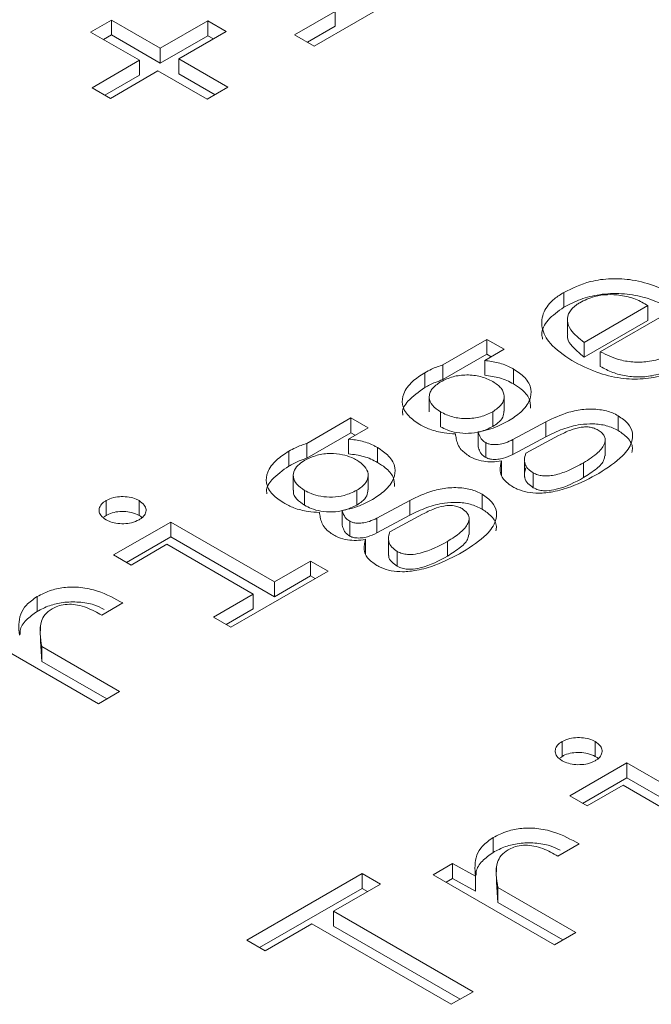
# Model space of a CAD drawing. Header units: millimetres. Extents: x 0 to 420, y 0 to 297.
# Tile 30 of 86: x 112.455 to 113.035, y 55.636 to 56.54. Entities that reach past the tile are written whole.
import ezdxf

# ---------------------------------------------------------------- set-up
doc = ezdxf.new("R2010")
doc.units = ezdxf.units.MM

msp = doc.modelspace()

# ---------------------------------------------------------------- linework, layer by layer
at = {"color": 7, "linetype": 'Continuous', "lineweight": 15}
for p, q in [((112.81617, 56.56847), (112.72513, 56.51592)), ((112.70721, 56.52626), (112.74448, 56.54778)), ((112.74448, 56.53417), (112.74448, 56.54778)), ((112.51982, 56.52888), (112.53891, 56.53991)), ((112.53891, 56.53991), (112.58384, 56.51397)), ((112.53891, 56.5263), (112.53891, 56.53991)), ((112.58384, 56.51397), (112.62748, 56.53916)), ((112.62748, 56.53916), (112.64436, 56.52941)), ((112.62748, 56.53916), (112.62748, 56.52555)), ((112.56475, 56.50295), (112.51982, 56.52888)), ((112.53891, 56.5263), (112.53161, 56.52208)), ((112.58384, 56.50036), (112.53891, 56.5263)), ((112.62748, 56.52555), (112.58384, 56.50036)), ((112.64436, 56.52941), (112.60072, 56.50422)), ((112.63257, 56.5226), (112.62748, 56.52555)), ((112.72513, 56.51592), (112.70721, 56.52626)), ((112.74448, 56.53417), (112.719, 56.51946)), ((112.58384, 56.50036), (112.58384, 56.51397)), ((112.52112, 56.47776), (112.56475, 56.50295)), ((112.56475, 56.48934), (112.56475, 56.50295)), ((112.60072, 56.50422), (112.64592, 56.47813)), ((112.60072, 56.49061), (112.60072, 56.50422)), ((112.56475, 56.48934), (112.5329, 56.47095)), ((112.58163, 56.4932), (112.538, 56.46801)), ((112.62683, 56.46711), (112.58163, 56.4932)), ((112.63413, 56.47133), (112.60072, 56.49061)), ((112.538, 56.46801), (112.52112, 56.47776)), ((112.64592, 56.47813), (112.62683, 56.46711)), ((112.95446, 56.28979), (112.95446, 56.27618)), ((113.03173, 56.27772), (112.97316, 56.24391)), ((113.06628, 56.28057), (112.98797, 56.23536)), ((113.03173, 56.26411), (113.03173, 56.27772)), ((112.95772, 56.26496), (112.95772, 56.25135)), ((113.03173, 56.26411), (112.97316, 56.2303)), ((112.84343, 56.22329), (112.88382, 56.24661)), ((112.88382, 56.24661), (112.89953, 56.23754)), ((112.88382, 56.233), (112.88382, 56.24661)), ((112.89953, 56.23754), (112.88174, 56.22726)), ((112.97316, 56.24391), (112.97316, 56.2303)), ((112.88382, 56.233), (112.84343, 56.20968)), ((112.88174, 56.21366), (112.88174, 56.22726)), ((112.88774, 56.23073), (112.88382, 56.233)), ((112.98797, 56.22175), (112.98797, 56.23536)), ((112.84343, 56.20968), (112.84343, 56.22329)), ((112.90836, 56.20578), (112.90836, 56.21939)), ((112.82681, 56.20249), (112.82681, 56.21609)), ((112.83088, 56.19384), (112.83088, 56.18023)), ((112.89968, 56.18062), (112.89968, 56.19423)), ((112.7185, 56.15117), (112.75889, 56.17449)), ((112.75889, 56.17449), (112.7746, 56.16542)), ((112.75889, 56.16088), (112.75889, 56.17449)), ((112.84109, 56.1665), (112.84109, 56.18011)), ((112.88914, 56.16665), (112.88914, 56.18026)), ((113.00446, 56.1629), (113.00446, 56.17651)), ((112.7746, 56.16542), (112.75681, 56.15514)), ((112.90758, 56.15462), (112.93784, 56.17089)), ((112.93784, 56.15728), (112.93784, 56.17089)), ((112.75889, 56.16088), (112.7185, 56.13756)), ((112.75681, 56.14154), (112.75681, 56.15514)), ((112.76281, 56.15861), (112.75889, 56.16088)), ((112.87576, 56.14813), (112.87576, 56.16174)), ((112.93784, 56.15728), (112.90758, 56.14101)), ((112.90758, 56.14101), (112.90758, 56.15462)), ((112.91953, 56.14217), (112.94966, 56.15837)), ((112.7185, 56.13756), (112.7185, 56.15117)), ((112.78343, 56.13366), (112.78343, 56.14727)), ((112.88278, 56.13824), (112.88278, 56.15185)), ((112.99238, 56.13967), (112.99238, 56.15328)), ((112.70188, 56.13036), (112.70188, 56.14397)), ((112.89706, 56.12159), (112.89706, 56.1352)), ((112.91842, 56.13383), (112.91842, 56.12023)), ((112.97251, 56.11972), (112.97251, 56.13333)), ((112.70595, 56.12172), (112.70595, 56.10811)), ((112.77475, 56.1085), (112.77475, 56.12211)), ((112.92641, 56.1105), (112.92641, 56.12411)), ((112.71616, 56.09438), (112.71616, 56.10799)), ((112.76421, 56.09453), (112.76421, 56.10814)), ((112.87953, 56.09078), (112.87953, 56.10439)), ((112.53396, 56.08501), (112.53396, 56.09862)), ((112.56435, 56.08501), (112.56435, 56.09862)), ((112.78265, 56.0825), (112.81291, 56.09877)), ((112.81291, 56.08516), (112.81291, 56.09877)), ((112.53396, 56.08501), (112.5324, 56.08367)), ((112.75083, 56.07601), (112.75083, 56.08962)), ((112.81291, 56.08516), (112.78265, 56.06889)), ((112.78265, 56.06889), (112.78265, 56.0825)), ((112.7946, 56.07005), (112.82473, 56.08625)), ((112.54097, 56.04869), (112.59344, 56.07898)), ((112.59344, 56.07898), (112.68863, 56.02402)), ((112.59344, 56.06537), (112.59344, 56.07898)), ((112.75785, 56.06612), (112.75785, 56.07973)), ((112.86745, 56.06755), (112.86745, 56.08116)), ((112.59344, 56.06537), (112.55276, 56.04188)), ((112.68863, 56.01041), (112.59344, 56.06537)), ((112.58993, 56.05851), (112.55695, 56.03947)), ((112.66915, 56.01278), (112.58993, 56.05851)), ((112.77213, 56.04947), (112.77213, 56.06308)), ((112.79349, 56.06171), (112.79349, 56.04811)), ((112.84758, 56.0476), (112.84758, 56.06121)), ((112.55695, 56.03947), (112.54097, 56.04869)), ((112.80148, 56.03838), (112.80148, 56.05199)), ((112.68863, 56.02402), (112.72175, 56.04314)), ((112.72175, 56.04314), (112.73785, 56.03384)), ((112.72175, 56.02953), (112.72175, 56.04314)), ((112.73785, 56.03384), (112.64863, 55.98234)), ((112.72175, 56.02953), (112.68863, 56.01041)), ((112.72606, 56.02704), (112.72175, 56.02953)), ((112.68863, 56.01041), (112.68863, 56.02402)), ((112.47059, 55.99684), (112.47059, 56.01045)), ((112.63253, 55.99164), (112.66915, 56.01278)), ((112.66915, 56.01278), (112.66915, 55.99917)), ((112.54955, 56.00461), (112.53007, 55.99336)), ((112.66915, 55.99917), (112.64432, 55.98483)), ((112.47371, 55.98318), (112.47371, 55.97916)), ((112.64863, 55.98234), (112.63253, 55.99164)), ((112.52695, 55.91209), (112.41565, 55.97634)), ((112.47371, 55.9741), (112.47371, 55.96957)), ((112.475, 55.95096), (112.47385, 55.96957)), ((112.475, 55.96457), (112.54643, 55.92334)), ((112.475, 55.95096), (112.475, 55.96457)), ((112.53464, 55.91654), (112.475, 55.95096)), ((112.54643, 55.92334), (112.52695, 55.91209)), ((112.95287, 55.86375), (112.95287, 55.87736)), ((112.98326, 55.86375), (112.98326, 55.87736)), ((112.95287, 55.86375), (112.9513, 55.86241)), ((112.95988, 55.82743), (113.01234, 55.85772)), ((113.01234, 55.85772), (113.10754, 55.80276)), ((113.01234, 55.84411), (113.01234, 55.85772)), ((113.01234, 55.84411), (112.97167, 55.82062)), ((113.10754, 55.78915), (113.01234, 55.84411)), ((113.00884, 55.83725), (112.97585, 55.81821)), ((113.08806, 55.79152), (113.00884, 55.83725)), ((112.97585, 55.81821), (112.95988, 55.82743)), ((112.88949, 55.77559), (112.88949, 55.78919)), ((112.96845, 55.78335), (112.94897, 55.7721)), ((112.83456, 55.75508), (112.85222, 55.76528)), ((112.85222, 55.76528), (112.87326, 55.75373)), ((112.85222, 55.75167), (112.85222, 55.76528)), ((112.89261, 55.76192), (112.89261, 55.7579)), ((112.66314, 55.69496), (112.76911, 55.75613)), ((112.76911, 55.75613), (112.78599, 55.74639)), ((112.76911, 55.75613), (112.76911, 55.74252)), ((112.94585, 55.69084), (112.83456, 55.75508)), ((112.85222, 55.75167), (112.84635, 55.74828)), ((112.87326, 55.74013), (112.85222, 55.75167)), ((112.87326, 55.74013), (112.87326, 55.75373)), ((112.89261, 55.75284), (112.89261, 55.74831)), ((112.89391, 55.7297), (112.89275, 55.74831)), ((112.76911, 55.74252), (112.67493, 55.68815)), ((112.78599, 55.74639), (112.74301, 55.72157)), ((112.7742, 55.73958), (112.76911, 55.74252)), ((112.89391, 55.74331), (112.96533, 55.70208)), ((112.89391, 55.7297), (112.89391, 55.74331)), ((112.95355, 55.69528), (112.89391, 55.7297)), ((112.74301, 55.72157), (112.87105, 55.64765)), ((112.74301, 55.70796), (112.74301, 55.72157)), ((112.72301, 55.71003), (112.68002, 55.68521)), ((112.85105, 55.63611), (112.72301, 55.71003)), ((112.85927, 55.64085), (112.74301, 55.70796)), ((112.68002, 55.68521), (112.66314, 55.69496)), ((112.96533, 55.70208), (112.94585, 55.69084)), ((112.87105, 55.64765), (112.85105, 55.63611))]:
    msp.add_line(p, q, dxfattribs=at)
for points, knots in [([(112.95446, 56.28979), (112.96219, 56.29358), (112.97493, 56.29982), (112.99787, 56.30302), (113.01913, 56.30161), (113.03871, 56.29613), (113.04965, 56.29037), (113.05459, 56.28776)], [0, 0, 0, 0, 0.264734, 0.43632, 0.608279, 0.82306, 1, 1, 1, 1]), ([(112.96186, 56.22719), (112.95452, 56.2322), (112.94161, 56.24101), (112.93315, 56.25708), (112.93463, 56.27162), (112.94333, 56.28277), (112.95147, 56.28791), (112.95446, 56.28979)], [0, 0, 0, 0, 0.278586, 0.489792, 0.702207, 0.890801, 1, 1, 1, 1]), ([(113.05459, 56.27416), (113.04593, 56.27845), (113.03209, 56.28533), (113.00763, 56.28933), (112.9875, 56.28841), (112.96909, 56.28377), (112.95944, 56.27876), (112.95446, 56.27618)], [0, 0, 0, 0, 0.298556, 0.477685, 0.657768, 0.823361, 1, 1, 1, 1]), ([(112.96901, 56.28034), (112.97335, 56.28249), (112.98078, 56.28616), (112.99442, 56.28812), (113.00758, 56.28737), (113.0208, 56.28392), (113.02807, 56.2798), (113.03173, 56.27772)], [0, 0, 0, 0, 0.236841, 0.405403, 0.574125, 0.78513, 1, 1, 1, 1]), ([(112.95446, 56.27618), (112.94915, 56.27245), (112.93882, 56.26521), (112.93336, 56.2543), (112.93466, 56.2484), (112.93497, 56.24701)], [0, 0, 0, 0, 0.447385, 0.870252, 1, 1, 1, 1]), ([(112.97316, 56.24391), (112.96847, 56.24761), (112.96089, 56.25359), (112.95688, 56.2637), (112.95882, 56.27186), (112.96409, 56.27733), (112.968, 56.27973), (112.96901, 56.28034)], [0, 0, 0, 0, 0.337482, 0.54532, 0.754939, 0.937095, 1, 1, 1, 1]), ([(112.97316, 56.2303), (112.96867, 56.23399), (112.9614, 56.23995), (112.95706, 56.24774), (112.95796, 56.25091), (112.95808, 56.25132)], [0, 0, 0, 0, 0.585682, 0.946374, 1, 1, 1, 1]), ([(112.98797, 56.23536), (112.99368, 56.2325), (113.00291, 56.22788), (113.0194, 56.22537), (113.03424, 56.22617), (113.04847, 56.23009), (113.05647, 56.23432), (113.06043, 56.23641)], [0, 0, 0, 0, 0.27161, 0.438405, 0.605533, 0.805115, 1, 1, 1, 1]), ([(112.88174, 56.22726), (112.886, 56.22673), (112.89467, 56.22564), (112.90322, 56.22223), (112.90741, 56.21992), (112.90836, 56.21939)], [0, 0, 0, 0, 0.4276484, 0.8696201, 1, 1, 1, 1]), ([(113.07368, 56.22547), (113.06516, 56.22112), (113.05152, 56.21416), (113.02731, 56.20975), (113.0054, 56.2105), (112.98246, 56.21643), (112.9692, 56.22336), (112.96186, 56.22719)], [0, 0, 0, 0, 0.263773, 0.422385, 0.58191, 0.76873, 1, 1, 1, 1]), ([(112.82681, 56.21609), (112.82883, 56.2172), (112.83237, 56.21912), (112.83799, 56.2215), (112.84161, 56.22269), (112.84343, 56.22329)], [0, 0, 0, 0, 0.400325, 0.698903, 1, 1, 1, 1]), ([(112.90836, 56.21939), (112.91205, 56.21692), (112.91997, 56.21161), (112.92518, 56.20145), (112.92378, 56.19027), (112.91634, 56.18007), (112.90765, 56.17443), (112.90369, 56.17186)], [0, 0, 0, 0, 0.182598, 0.392004, 0.576066, 0.806809, 1, 1, 1, 1]), ([(113.06043, 56.2228), (113.05368, 56.21941), (113.04338, 56.21423), (113.02542, 56.21172), (113.01156, 56.21265), (112.99865, 56.21616), (112.99165, 56.21982), (112.98797, 56.22175)], [0, 0, 0, 0, 0.320515, 0.488554, 0.657076, 0.819547, 1, 1, 1, 1]), ([(112.82213, 56.16856), (112.81844, 56.17104), (112.81052, 56.17635), (112.80531, 56.1865), (112.8067, 56.19766), (112.81408, 56.20787), (112.8228, 56.21351), (112.82681, 56.21609)], [0, 0, 0, 0, 0.182576, 0.391956, 0.57598, 0.805124, 1, 1, 1, 1]), ([(112.84343, 56.20968), (112.84102, 56.20887), (112.83682, 56.20745), (112.83133, 56.20498), (112.82832, 56.20332), (112.82681, 56.20249)], [0, 0, 0, 0, 0.400971, 0.699373, 1, 1, 1, 1]), ([(112.84148, 56.20777), (112.84502, 56.20952), (112.85023, 56.21207), (112.85879, 56.21369), (112.86526, 56.21412), (112.87176, 56.21379), (112.88043, 56.21225), (112.88569, 56.20968), (112.88927, 56.20792)], [0, 0, 0, 0, 0.257204, 0.37739, 0.498249, 0.619884, 0.740615, 1, 1, 1, 1]), ([(112.90836, 56.20578), (112.90631, 56.20687), (112.90236, 56.20896), (112.89367, 56.2121), (112.88644, 56.21304), (112.88174, 56.21366)], [0, 0, 0, 0, 0.274933, 0.52892, 1, 1, 1, 1]), ([(112.82681, 56.20249), (112.82116, 56.19848), (112.81156, 56.19168), (112.80564, 56.18219), (112.80652, 56.17784), (112.80667, 56.1771)], [0, 0, 0, 0, 0.542117, 0.92215, 1, 1, 1, 1]), ([(112.84109, 56.18011), (112.83838, 56.18204), (112.83298, 56.18587), (112.8305, 56.19217), (112.83118, 56.19723), (112.83379, 56.20248), (112.83837, 56.20563), (112.84148, 56.20777)], [0, 0, 0, 0, 0.239621, 0.476002, 0.605403, 0.732202, 1, 1, 1, 1]), ([(112.88927, 56.20792), (112.89211, 56.20597), (112.89769, 56.20213), (112.90001, 56.19576), (112.89944, 56.19074), (112.89683, 56.18553), (112.89226, 56.18239), (112.88914, 56.18026)], [0, 0, 0, 0, 0.245061, 0.480682, 0.607709, 0.732858, 1, 1, 1, 1]), ([(112.9238, 56.18364), (112.92372, 56.18653), (112.92356, 56.19269), (112.91696, 56.20028), (112.91079, 56.20423), (112.90836, 56.20578)], [0, 0, 0, 0, 0.350255, 0.744669, 1, 1, 1, 1]), ([(112.93784, 56.17089), (112.94458, 56.17416), (112.95507, 56.17925), (112.97279, 56.18286), (112.9871, 56.18274), (112.9979, 56.17999), (113.00274, 56.17742), (113.00446, 56.17651)], [0, 0, 0, 0, 0.3488587, 0.5424962, 0.7378961, 0.9069267, 1, 1, 1, 1]), ([(112.88914, 56.18026), (112.88557, 56.1785), (112.88033, 56.17591), (112.87172, 56.17427), (112.86524, 56.17383), (112.85872, 56.17417), (112.84999, 56.17573), (112.8447, 56.17833), (112.84109, 56.18011)], [0, 0, 0, 0, 0.258049, 0.378026, 0.498266, 0.619273, 0.739785, 1, 1, 1, 1]), ([(112.89939, 56.18064), (112.89926, 56.17883), (112.89897, 56.17502), (112.89477, 56.17023), (112.8908, 56.16771), (112.88914, 56.16665)], [0, 0, 0, 0, 0.3457199, 0.725505, 1, 1, 1, 1]), ([(113.00446, 56.17651), (113.00774, 56.17421), (113.01428, 56.16962), (113.01823, 56.16094), (113.01705, 56.15058), (113.00775, 56.13717), (112.99457, 56.12872), (112.98667, 56.12366)], [0, 0, 0, 0, 0.147753, 0.294129, 0.435313, 0.661551, 1, 1, 1, 1]), ([(112.85486, 56.15987), (112.8514, 56.16012), (112.84325, 56.16072), (112.8316, 56.16349), (112.82512, 56.16696), (112.82213, 56.16856)], [0, 0, 0, 0, 0.2833769, 0.6693338, 1, 1, 1, 1]), ([(112.88914, 56.16665), (112.88546, 56.16487), (112.87899, 56.16172), (112.86701, 56.16003), (112.85638, 56.16071), (112.84755, 56.16314), (112.8431, 56.16546), (112.84109, 56.1665)], [0, 0, 0, 0, 0.264201, 0.465319, 0.667219, 0.849696, 1, 1, 1, 1]), ([(112.90369, 56.17186), (112.90044, 56.17015), (112.89476, 56.16715), (112.88533, 56.16367), (112.87898, 56.16239), (112.87576, 56.16174)], [0, 0, 0, 0, 0.3958452, 0.6935394, 1, 1, 1, 1]), ([(113.00446, 56.1629), (113.00097, 56.1646), (112.99423, 56.16788), (112.98155, 56.16939), (112.96759, 56.16853), (112.95242, 56.16448), (112.94287, 56.15976), (112.93784, 56.15728)], [0, 0, 0, 0, 0.179973, 0.346794, 0.499284, 0.735866, 1, 1, 1, 1]), ([(112.94966, 56.15837), (112.95325, 56.16015), (112.9595, 56.16326), (112.96827, 56.16588), (112.97455, 56.16641), (112.97872, 56.16608), (112.98263, 56.16507), (112.98477, 56.16397), (112.98589, 56.16339)], [0, 0, 0, 0, 0.341509, 0.593379, 0.696805, 0.794024, 0.892651, 1, 1, 1, 1]), ([(112.75681, 56.15514), (112.76107, 56.15461), (112.76974, 56.15352), (112.77829, 56.15011), (112.78248, 56.1478), (112.78343, 56.14727)], [0, 0, 0, 0, 0.427648, 0.86962, 1, 1, 1, 1]), ([(112.86784, 56.13918), (112.86502, 56.14116), (112.85836, 56.14585), (112.85591, 56.15348), (112.8551, 56.15839), (112.85486, 56.15987)], [0, 0, 0, 0, 0.338813, 0.800468, 1, 1, 1, 1]), ([(112.87576, 56.16174), (112.87631, 56.16003), (112.87714, 56.15742), (112.87944, 56.15399), (112.88164, 56.15258), (112.88278, 56.15185)], [0, 0, 0, 0, 0.480428, 0.731526, 1, 1, 1, 1]), ([(112.88278, 56.15185), (112.88371, 56.1514), (112.88558, 56.15049), (112.8896, 56.14989), (112.89488, 56.15011), (112.90139, 56.15161), (112.9054, 56.15356), (112.90758, 56.15462)], [0, 0, 0, 0, 0.1297601, 0.2597083, 0.4362833, 0.6941202, 1, 1, 1, 1]), ([(112.98589, 56.16339), (112.98714, 56.16257), (112.98959, 56.16098), (112.99183, 56.15804), (112.9927, 56.15484), (112.99182, 56.14947), (112.98576, 56.14163), (112.97726, 56.1363), (112.97251, 56.13333)], [0, 0, 0, 0, 0.094421, 0.184061, 0.274979, 0.372999, 0.649431, 1, 1, 1, 1]), ([(113.01691, 56.1429), (113.0172, 56.1443), (113.01814, 56.14889), (113.01398, 56.15623), (113.00746, 56.1608), (113.00446, 56.1629)], [0, 0, 0, 0, 0.192614, 0.627991, 1, 1, 1, 1]), ([(112.70188, 56.14397), (112.7039, 56.14508), (112.70744, 56.147), (112.71306, 56.14938), (112.71668, 56.15057), (112.7185, 56.15117)], [0, 0, 0, 0, 0.400325, 0.698903, 1, 1, 1, 1]), ([(112.78343, 56.14727), (112.78712, 56.1448), (112.79504, 56.13949), (112.80025, 56.12933), (112.79885, 56.11815), (112.79141, 56.10795), (112.78272, 56.10231), (112.77876, 56.09974)], [0, 0, 0, 0, 0.182598, 0.392004, 0.576066, 0.806809, 1, 1, 1, 1]), ([(112.88278, 56.13824), (112.88136, 56.13918), (112.87888, 56.14084), (112.87704, 56.14436), (112.87625, 56.1467), (112.87576, 56.14813)], [0, 0, 0, 0, 0.340751, 0.595599, 1, 1, 1, 1]), ([(112.6972, 56.09644), (112.69351, 56.09892), (112.68559, 56.10423), (112.68038, 56.11438), (112.68177, 56.12554), (112.68915, 56.13575), (112.69787, 56.14139), (112.70188, 56.14397)], [0, 0, 0, 0, 0.182576, 0.391956, 0.57598, 0.805124, 1, 1, 1, 1]), ([(112.7185, 56.13756), (112.71609, 56.13675), (112.71189, 56.13533), (112.7064, 56.13286), (112.70339, 56.1312), (112.70188, 56.13036)], [0, 0, 0, 0, 0.400971, 0.699373, 1, 1, 1, 1]), ([(112.71655, 56.13565), (112.72011, 56.13737), (112.72698, 56.14069), (112.73967, 56.14233), (112.75088, 56.14119), (112.7589, 56.13868), (112.76283, 56.1366), (112.76434, 56.1358)], [0, 0, 0, 0, 0.257691, 0.49677, 0.701332, 0.884982, 1, 1, 1, 1]), ([(112.78343, 56.13366), (112.78138, 56.13475), (112.77743, 56.13684), (112.76874, 56.13998), (112.76151, 56.14092), (112.75681, 56.14154)], [0, 0, 0, 0, 0.274933, 0.52892, 1, 1, 1, 1]), ([(112.89706, 56.1352), (112.89433, 56.13475), (112.88899, 56.13386), (112.88028, 56.1346), (112.8731, 56.13647), (112.86931, 56.13842), (112.86784, 56.13918)], [0, 0, 0, 0, 0.266833, 0.5206067, 0.8147206, 1, 1, 1, 1]), ([(112.90758, 56.14101), (112.90486, 56.13971), (112.90069, 56.13772), (112.89373, 56.13639), (112.88869, 56.1363), (112.88495, 56.13713), (112.88342, 56.13791), (112.88278, 56.13824)], [0, 0, 0, 0, 0.377087, 0.577941, 0.780402, 0.908461, 1, 1, 1, 1]), ([(112.92641, 56.12411), (112.92484, 56.12515), (112.92173, 56.12721), (112.91876, 56.1313), (112.91793, 56.13642), (112.91895, 56.1401), (112.91953, 56.14217)], [0, 0, 0, 0, 0.213067, 0.422505, 0.675592, 1, 1, 1, 1]), ([(112.99205, 56.13969), (112.99188, 56.13853), (112.99127, 56.13434), (112.98449, 56.12726), (112.97674, 56.12238), (112.97251, 56.11972)], [0, 0, 0, 0, 0.149132, 0.536003, 1, 1, 1, 1]), ([(112.70188, 56.13036), (112.69623, 56.12636), (112.68663, 56.11956), (112.68071, 56.11007), (112.68159, 56.10572), (112.68174, 56.10498)], [0, 0, 0, 0, 0.542117, 0.92215, 1, 1, 1, 1]), ([(112.71616, 56.10799), (112.71362, 56.10977), (112.70851, 56.11337), (112.70535, 56.12008), (112.70656, 56.1266), (112.71061, 56.1319), (112.71478, 56.13453), (112.71655, 56.13565)], [0, 0, 0, 0, 0.2231843, 0.4491827, 0.6538417, 0.8527777, 1, 1, 1, 1]), ([(112.76434, 56.1358), (112.76696, 56.13396), (112.77221, 56.13029), (112.77538, 56.12341), (112.77409, 56.11685), (112.76988, 56.11172), (112.76589, 56.1092), (112.76421, 56.10814)], [0, 0, 0, 0, 0.2295127, 0.4592651, 0.6688744, 0.8610804, 1, 1, 1, 1]), ([(112.79887, 56.11152), (112.79879, 56.11441), (112.79863, 56.12057), (112.79203, 56.12816), (112.78586, 56.13211), (112.78343, 56.13366)], [0, 0, 0, 0, 0.350255, 0.744669, 1, 1, 1, 1]), ([(112.90758, 56.11129), (112.90436, 56.1135), (112.89816, 56.11775), (112.89515, 56.12646), (112.89639, 56.13214), (112.89706, 56.1352)], [0, 0, 0, 0, 0.332586, 0.6396, 1, 1, 1, 1]), ([(112.92641, 56.1105), (112.92458, 56.11174), (112.92067, 56.11439), (112.91763, 56.12037), (112.91847, 56.12524), (112.9194, 56.12817), (112.91953, 56.12857)], [0, 0, 0, 0, 0.251811, 0.5362, 0.9377, 1, 1, 1, 1]), ([(112.97251, 56.13333), (112.96785, 56.13078), (112.95973, 56.12634), (112.94834, 56.12239), (112.9402, 56.1212), (112.93498, 56.12127), (112.93019, 56.12222), (112.92769, 56.12347), (112.92641, 56.12411)], [0, 0, 0, 0, 0.356188, 0.620541, 0.725252, 0.818079, 0.906741, 1, 1, 1, 1]), ([(112.98667, 56.12366), (112.97845, 56.11924), (112.96573, 56.1124), (112.94614, 56.1067), (112.93216, 56.10505), (112.92069, 56.10607), (112.91279, 56.10851), (112.9089, 56.11058), (112.90758, 56.11129)], [0, 0, 0, 0, 0.366266, 0.56738, 0.711947, 0.826646, 0.94116, 1, 1, 1, 1]), ([(112.97251, 56.11972), (112.96483, 56.11554), (112.95486, 56.11011), (112.93992, 56.10742), (112.93323, 56.10786), (112.92913, 56.10905), (112.92712, 56.11012), (112.92641, 56.1105)], [0, 0, 0, 0, 0.577853, 0.750513, 0.848261, 0.946233, 1, 1, 1, 1]), ([(112.81291, 56.09877), (112.81965, 56.10204), (112.83014, 56.10713), (112.84786, 56.11074), (112.86217, 56.11062), (112.87297, 56.10787), (112.87781, 56.1053), (112.87953, 56.10439)], [0, 0, 0, 0, 0.348859, 0.542496, 0.737896, 0.906927, 1, 1, 1, 1]), ([(112.53396, 56.09862), (112.53619, 56.09966), (112.54031, 56.10159), (112.54804, 56.1025), (112.55532, 56.10202), (112.56087, 56.10047), (112.5635, 56.09907), (112.56435, 56.09862)], [0, 0, 0, 0, 0.252032, 0.466116, 0.681612, 0.896915, 1, 1, 1, 1]), ([(112.71616, 56.09438), (112.71369, 56.09616), (112.70871, 56.09975), (112.70557, 56.10486), (112.70618, 56.10763), (112.70629, 56.10809)], [0, 0, 0, 0, 0.451284, 0.908259, 1, 1, 1, 1]), ([(112.76421, 56.10814), (112.76053, 56.10635), (112.75406, 56.10321), (112.74208, 56.10152), (112.73145, 56.1022), (112.72262, 56.10463), (112.71817, 56.10694), (112.71616, 56.10799)], [0, 0, 0, 0, 0.264201, 0.465319, 0.6672194, 0.8496963, 1, 1, 1, 1]), ([(112.77446, 56.10852), (112.77433, 56.10671), (112.77405, 56.1029), (112.76984, 56.09811), (112.76587, 56.09559), (112.76421, 56.09453)], [0, 0, 0, 0, 0.3457199, 0.725505, 1, 1, 1, 1]), ([(112.87953, 56.10439), (112.88282, 56.10209), (112.88935, 56.0975), (112.8933, 56.08882), (112.89212, 56.07846), (112.88282, 56.06505), (112.86964, 56.0566), (112.86174, 56.05154)], [0, 0, 0, 0, 0.147753, 0.294129, 0.435313, 0.661551, 1, 1, 1, 1]), ([(112.53396, 56.08107), (112.53215, 56.08236), (112.52881, 56.08474), (112.52724, 56.0892), (112.52807, 56.09341), (112.53075, 56.09661), (112.53318, 56.09813), (112.53396, 56.09862)], [0, 0, 0, 0, 0.252032, 0.466116, 0.681612, 0.896915, 1, 1, 1, 1]), ([(112.56435, 56.09862), (112.56614, 56.09732), (112.56946, 56.09492), (112.57108, 56.09046), (112.57023, 56.08627), (112.56756, 56.08308), (112.56514, 56.08157), (112.56435, 56.08107)], [0, 0, 0, 0, 0.252357, 0.468193, 0.682406, 0.896551, 1, 1, 1, 1]), ([(112.72993, 56.08775), (112.72647, 56.088), (112.71832, 56.0886), (112.70667, 56.09137), (112.70019, 56.09484), (112.6972, 56.09644)], [0, 0, 0, 0, 0.283377, 0.669334, 1, 1, 1, 1]), ([(112.76421, 56.09453), (112.76053, 56.09274), (112.75406, 56.0896), (112.74208, 56.08791), (112.73145, 56.08859), (112.72262, 56.09102), (112.71817, 56.09334), (112.71616, 56.09438)], [0, 0, 0, 0, 0.264201, 0.465319, 0.667219, 0.849696, 1, 1, 1, 1]), ([(112.77876, 56.09974), (112.77551, 56.09803), (112.76983, 56.09503), (112.7604, 56.09155), (112.75405, 56.09027), (112.75083, 56.08962)], [0, 0, 0, 0, 0.395845, 0.693539, 1, 1, 1, 1]), ([(112.87953, 56.09078), (112.87604, 56.09248), (112.8693, 56.09576), (112.85662, 56.09727), (112.84266, 56.09641), (112.82749, 56.09235), (112.81795, 56.08764), (112.81291, 56.08516)], [0, 0, 0, 0, 0.179973, 0.346794, 0.499284, 0.735866, 1, 1, 1, 1]), ([(112.82473, 56.08625), (112.82817, 56.08796), (112.83409, 56.09091), (112.84267, 56.09358), (112.84956, 56.09439), (112.85487, 56.09383), (112.85859, 56.09255), (112.86036, 56.0916), (112.86096, 56.09127)], [0, 0, 0, 0, 0.326689, 0.562418, 0.693304, 0.825359, 0.940816, 1, 1, 1, 1]), ([(112.86096, 56.09127), (112.86274, 56.08998), (112.86613, 56.08752), (112.86805, 56.08263), (112.86637, 56.07638), (112.85974, 56.06874), (112.85187, 56.06386), (112.84758, 56.06121)], [0, 0, 0, 0, 0.142156, 0.270328, 0.422245, 0.684937, 1, 1, 1, 1]), ([(112.56435, 56.08501), (112.56212, 56.08605), (112.558, 56.08798), (112.55027, 56.08889), (112.54299, 56.08841), (112.53744, 56.08686), (112.53481, 56.08546), (112.53396, 56.08501)], [0, 0, 0, 0, 0.252032, 0.466116, 0.681612, 0.896915, 1, 1, 1, 1]), ([(112.56691, 56.08316), (112.56683, 56.08325), (112.56625, 56.08397), (112.56524, 56.08452), (112.56435, 56.08501)], [0, 0, 0, 0, 0.125943, 1, 1, 1, 1]), ([(112.74291, 56.06706), (112.74009, 56.06904), (112.73343, 56.07373), (112.73098, 56.08136), (112.73017, 56.08627), (112.72993, 56.08775)], [0, 0, 0, 0, 0.338813, 0.800468, 1, 1, 1, 1]), ([(112.75083, 56.08962), (112.75138, 56.08791), (112.75222, 56.0853), (112.75452, 56.08187), (112.75671, 56.08046), (112.75785, 56.07973)], [0, 0, 0, 0, 0.480428, 0.731526, 1, 1, 1, 1]), ([(112.75785, 56.07973), (112.75878, 56.07928), (112.76065, 56.07837), (112.76467, 56.07777), (112.76995, 56.07799), (112.77646, 56.07949), (112.78047, 56.08144), (112.78265, 56.0825)], [0, 0, 0, 0, 0.12976, 0.259708, 0.436283, 0.69412, 1, 1, 1, 1]), ([(112.89198, 56.07078), (112.89227, 56.07218), (112.89321, 56.07677), (112.88905, 56.08411), (112.88253, 56.08868), (112.87953, 56.09078)], [0, 0, 0, 0, 0.1926141, 0.6279906, 1, 1, 1, 1]), ([(112.56435, 56.08107), (112.56212, 56.08003), (112.558, 56.0781), (112.55026, 56.07719), (112.54303, 56.07769), (112.53749, 56.07922), (112.53485, 56.08061), (112.53396, 56.08107)], [0, 0, 0, 0, 0.252113, 0.466266, 0.68196, 0.893256, 1, 1, 1, 1]), ([(112.75785, 56.06612), (112.75643, 56.06706), (112.75395, 56.06872), (112.75211, 56.07224), (112.75132, 56.07458), (112.75083, 56.07601)], [0, 0, 0, 0, 0.340751, 0.595599, 1, 1, 1, 1]), ([(112.77213, 56.06308), (112.7694, 56.06263), (112.76406, 56.06174), (112.75535, 56.06248), (112.74817, 56.06435), (112.74438, 56.0663), (112.74291, 56.06706)], [0, 0, 0, 0, 0.266833, 0.520607, 0.814721, 1, 1, 1, 1]), ([(112.78265, 56.06889), (112.77993, 56.06759), (112.77576, 56.0656), (112.7688, 56.06427), (112.76377, 56.06418), (112.76002, 56.06501), (112.75849, 56.06579), (112.75785, 56.06612)], [0, 0, 0, 0, 0.3770866, 0.5779415, 0.7804025, 0.9084609, 1, 1, 1, 1]), ([(112.80148, 56.05199), (112.79965, 56.05323), (112.79574, 56.05588), (112.7927, 56.06186), (112.79354, 56.06673), (112.79447, 56.06966), (112.7946, 56.07005)], [0, 0, 0, 0, 0.251811, 0.5362, 0.9377, 1, 1, 1, 1]), ([(112.86712, 56.06757), (112.86695, 56.06641), (112.86634, 56.06222), (112.85956, 56.05514), (112.85181, 56.05026), (112.84758, 56.0476)], [0, 0, 0, 0, 0.149132, 0.536003, 1, 1, 1, 1]), ([(112.78265, 56.03917), (112.77943, 56.04138), (112.77323, 56.04563), (112.77022, 56.05434), (112.77146, 56.06002), (112.77213, 56.06308)], [0, 0, 0, 0, 0.332586, 0.6396, 1, 1, 1, 1]), ([(112.84758, 56.06121), (112.83991, 56.05703), (112.82993, 56.0516), (112.81499, 56.04891), (112.8083, 56.04935), (112.8042, 56.05054), (112.80219, 56.05161), (112.80148, 56.05199)], [0, 0, 0, 0, 0.5778528, 0.7505134, 0.848261, 0.9462334, 1, 1, 1, 1]), ([(112.86174, 56.05154), (112.85352, 56.04712), (112.8408, 56.04028), (112.82121, 56.03458), (112.80723, 56.03293), (112.79576, 56.03395), (112.78786, 56.03639), (112.78397, 56.03846), (112.78265, 56.03917)], [0, 0, 0, 0, 0.366266, 0.56738, 0.711947, 0.826646, 0.94116, 1, 1, 1, 1]), ([(112.80148, 56.03838), (112.7997, 56.03962), (112.79591, 56.04227), (112.7934, 56.04588), (112.79362, 56.04791), (112.79364, 56.0481)], [0, 0, 0, 0, 0.444503, 0.946512, 1, 1, 1, 1]), ([(112.84758, 56.0476), (112.83991, 56.04342), (112.82993, 56.03799), (112.81499, 56.0353), (112.8083, 56.03574), (112.8042, 56.03693), (112.80219, 56.038), (112.80148, 56.03838)], [0, 0, 0, 0, 0.5778528, 0.7505134, 0.848261, 0.9462334, 1, 1, 1, 1]), ([(112.47059, 56.01045), (112.47483, 56.01261), (112.4825, 56.01652), (112.49673, 56.0194), (112.51161, 56.01927), (112.53083, 56.01498), (112.54219, 56.00868), (112.54955, 56.00461)], [0, 0, 0, 0, 0.185001, 0.335076, 0.485491, 0.667255, 1, 1, 1, 1]), ([(112.45435, 55.97499), (112.45385, 55.98152), (112.45311, 55.99103), (112.46027, 56.00321), (112.46706, 56.00798), (112.47059, 56.01045)], [0, 0, 0, 0, 0.51364, 0.74771, 1, 1, 1, 1]), ([(112.53211, 55.99878), (112.52917, 56.00029), (112.52257, 56.00368), (112.50903, 56.00581), (112.49469, 56.0056), (112.48125, 56.00236), (112.47425, 55.99874), (112.47059, 55.99684)], [0, 0, 0, 0, 0.170126, 0.380539, 0.592276, 0.786652, 1, 1, 1, 1]), ([(112.53007, 55.99336), (112.52566, 55.99587), (112.51904, 55.99963), (112.50852, 56.00287), (112.50033, 56.00371), (112.49292, 56.00286), (112.48771, 56.00103), (112.4852, 55.99967), (112.48435, 55.99921)], [0, 0, 0, 0, 0.346336, 0.519644, 0.662611, 0.806274, 0.934339, 1, 1, 1, 1]), ([(112.47059, 55.99684), (112.46706, 55.99431), (112.45985, 55.98911), (112.45494, 55.98151), (112.45498, 55.97695), (112.45499, 55.97581)], [0, 0, 0, 0, 0.416863, 0.853595, 1, 1, 1, 1]), ([(112.48435, 55.99921), (112.48202, 55.99756), (112.47731, 55.99424), (112.47363, 55.98625), (112.47291, 55.97628), (112.4743, 55.96851), (112.475, 55.96457)], [0, 0, 0, 0, 0.174646, 0.352574, 0.671909, 1, 1, 1, 1]), ([(112.95287, 55.85982), (112.95106, 55.8611), (112.94772, 55.86348), (112.94615, 55.86795), (112.94697, 55.87215), (112.94965, 55.87535), (112.95208, 55.87687), (112.95287, 55.87736)], [0, 0, 0, 0, 0.252032, 0.466116, 0.681612, 0.896915, 1, 1, 1, 1]), ([(112.95287, 55.87736), (112.9551, 55.8784), (112.95922, 55.88033), (112.96695, 55.88124), (112.97423, 55.88076), (112.97977, 55.87921), (112.9824, 55.87781), (112.98326, 55.87736)], [0, 0, 0, 0, 0.2520324, 0.4661164, 0.6816122, 0.8969149, 1, 1, 1, 1]), ([(112.98326, 55.87736), (112.98505, 55.87606), (112.98837, 55.87366), (112.98999, 55.8692), (112.98913, 55.86501), (112.98646, 55.86182), (112.98404, 55.86031), (112.98326, 55.85982)], [0, 0, 0, 0, 0.252357, 0.468193, 0.682406, 0.896551, 1, 1, 1, 1]), ([(112.98326, 55.86375), (112.98103, 55.86479), (112.9769, 55.86672), (112.96917, 55.86763), (112.96189, 55.86715), (112.95635, 55.8656), (112.95372, 55.8642), (112.95287, 55.86375)], [0, 0, 0, 0, 0.252032, 0.466116, 0.681612, 0.896915, 1, 1, 1, 1]), ([(112.98326, 55.85982), (112.98103, 55.85877), (112.97691, 55.85684), (112.96917, 55.85593), (112.96194, 55.85643), (112.9564, 55.85796), (112.95375, 55.85935), (112.95287, 55.85982)], [0, 0, 0, 0, 0.252113, 0.4662655, 0.68196, 0.8932562, 1, 1, 1, 1]), ([(112.98581, 55.8619), (112.98574, 55.86199), (112.98515, 55.86271), (112.98414, 55.86326), (112.98326, 55.86375)], [0, 0, 0, 0, 0.125943, 1, 1, 1, 1]), ([(112.88949, 55.78919), (112.89373, 55.79135), (112.90141, 55.79526), (112.91564, 55.79814), (112.93051, 55.79802), (112.94973, 55.79372), (112.9611, 55.78742), (112.96845, 55.78335)], [0, 0, 0, 0, 0.185001, 0.335076, 0.485491, 0.667255, 1, 1, 1, 1]), ([(112.87326, 55.75373), (112.87275, 55.76026), (112.87202, 55.76977), (112.87917, 55.78195), (112.88597, 55.78672), (112.88949, 55.78919)], [0, 0, 0, 0, 0.51364, 0.74771, 1, 1, 1, 1]), ([(112.95102, 55.77752), (112.94807, 55.77903), (112.94148, 55.78242), (112.92793, 55.78455), (112.91359, 55.78434), (112.90016, 55.7811), (112.89316, 55.77748), (112.88949, 55.77559)], [0, 0, 0, 0, 0.170126, 0.380539, 0.592276, 0.786652, 1, 1, 1, 1]), ([(112.88949, 55.77559), (112.88597, 55.77305), (112.87875, 55.76785), (112.87385, 55.76025), (112.87389, 55.75569), (112.8739, 55.75455)], [0, 0, 0, 0, 0.416863, 0.853595, 1, 1, 1, 1]), ([(112.90326, 55.77795), (112.90093, 55.7763), (112.89622, 55.77298), (112.89254, 55.76499), (112.89182, 55.75502), (112.8932, 55.74725), (112.89391, 55.74331)], [0, 0, 0, 0, 0.174646, 0.352574, 0.671909, 1, 1, 1, 1]), ([(112.94897, 55.7721), (112.94456, 55.77461), (112.93795, 55.77837), (112.92743, 55.78161), (112.91923, 55.78245), (112.91183, 55.7816), (112.90662, 55.77977), (112.90411, 55.77841), (112.90326, 55.77795)], [0, 0, 0, 0, 0.346336, 0.519644, 0.662611, 0.806274, 0.934339, 1, 1, 1, 1])]:
    msp.add_open_spline(points, degree=3, knots=knots, dxfattribs=at)

doc.saveas('drawing.dxf')
